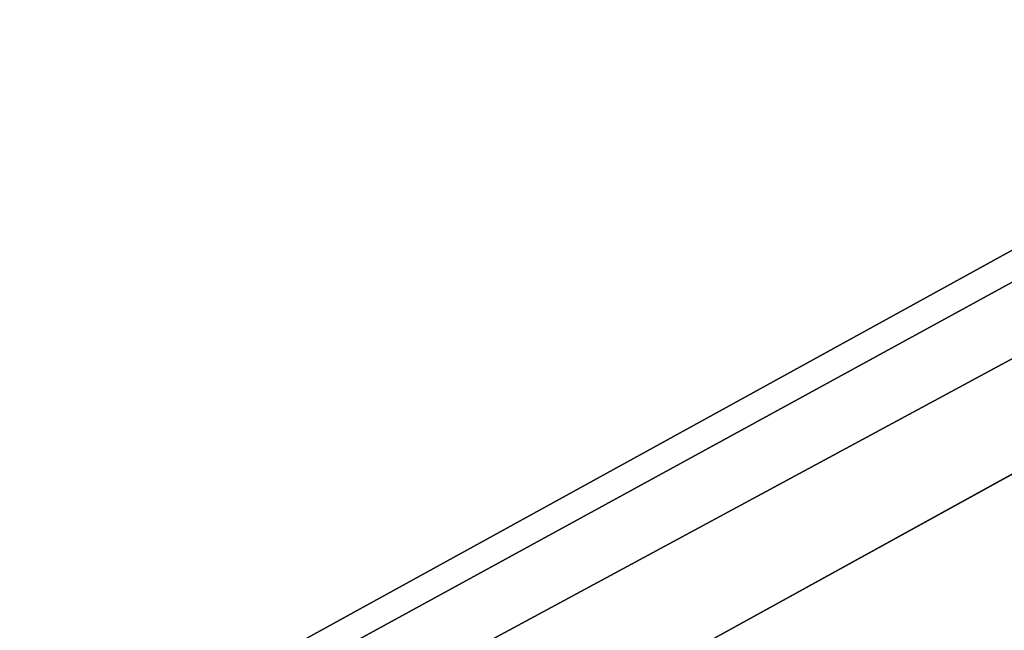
# Model space of a CAD drawing. Extents: x -200 to 200, y -702 to 625.
# Tile 135 of 256: x -5.202 to -4.751, y -509.287 to -509.007. Entities that reach past the tile are written whole.
import ezdxf

# ---------------------------------------------------------------- set-up
doc = ezdxf.new("R2010")
doc.units = 0
doc.header["$LTSCALE"] = 4.479492
for name, color, linetype in [('2734', 7, 'CONTINUOUS'), ('2735', 7, 'CONTINUOUS'), ('2736', 7, 'CONTINUOUS'), ('2754', 7, 'CONTINUOUS'), ('3609', 7, 'CONTINUOUS'), ('3618', 7, 'CONTINUOUS'), ('870', 7, 'CONTINUOUS')]:
    doc.layers.add(name, color=color, linetype=linetype)

msp = doc.modelspace()

# ---------------------------------------------------------------- linework, layer by layer
at = {"layer": '2734', "color": 7, "linetype": 'CONTINUOUS'}
for points in [[(0, -506.6, 68.65), (-9.38169, -511.76755, 68.65), (0, -508.14168, 68.65), (0, -506.6, 68.65)], [(0, -508.14168, 68.65), (-9.38169, -511.76755, 68.65), (-7.89246, -512.16583, 68.65), (0, -508.14168, 68.65)]]:
    msp.add_3dface(points, dxfattribs=at)
at = {"layer": '2735', "color": 7, "linetype": 'CONTINUOUS'}
msp.add_3dface([(-13.49902, -527.85686, 15.65), (0, -507.5, 15.65), (0, -510.4, 15.65), (-13.49902, -527.85686, 15.65)], dxfattribs=at)
at = {"layer": '2736', "color": 7, "linetype": 'CONTINUOUS'}
for points in [[(0, -506.5, 25.05), (-14.49966, -527.85214, 16.65), (-3.51285, -507.14048, 26.42004), (0, -506.5, 25.05)], [(0, -506.5, 16.65), (-14.49966, -527.85214, 16.65), (0, -506.5, 25.05), (0, -506.5, 16.65)], [(-9.45899, -511.70465, 68.55), (0, -506.5, 68.55), (-5.14908, -507.90126, 51.65), (-9.45899, -511.70465, 68.55)], [(-3.51285, -507.14048, 26.42004), (-14.49966, -527.85214, 16.65), (-5.14908, -507.90126, 30.15), (-3.51285, -507.14048, 26.42004)], [(-14.49966, -527.85214, 16.65), (-9.45899, -511.70465, 68.55), (-5.14908, -507.90126, 51.65), (-14.49966, -527.85214, 16.65)], [(-5.14908, -507.90126, 30.15), (-14.49966, -527.85214, 16.65), (-5.14908, -507.90126, 51.65), (-5.14908, -507.90126, 30.15)]]:
    msp.add_3dface(points, dxfattribs=at)
at = {"layer": '2754', "color": 7, "linetype": 'CONTINUOUS'}
for points in [[(-13.49902, -527.85686, 15.65), (-14.49966, -527.85214, 16.65), (0, -506.5, 16.65), (-13.49902, -527.85686, 15.65)], [(-13.49902, -527.85686, 15.65), (0, -506.5, 16.65), (0, -506.79289, 15.94289), (-13.49902, -527.85686, 15.65)], [(0, -507.5, 15.65), (-13.49902, -527.85686, 15.65), (0, -506.79289, 15.94289), (0, -507.5, 15.65)]]:
    msp.add_3dface(points, dxfattribs=at)
at = {"layer": '3609', "color": 7, "linetype": 'CONTINUOUS'}
for points in [[(0, -506.5, 68.55), (-9.45899, -511.70465, 68.55), (0, -506.52929, 68.62071), (0, -506.5, 68.55)], [(-9.45899, -511.70465, 68.55), (0, -506.6, 68.65), (0, -506.52929, 68.62071), (-9.45899, -511.70465, 68.55)], [(-9.38169, -511.76755, 68.65), (0, -506.6, 68.65), (-9.45899, -511.70465, 68.55), (-9.38169, -511.76755, 68.65)]]:
    msp.add_3dface(points, dxfattribs=at)
at = {"layer": '3618', "color": 7, "linetype": 'CONTINUOUS'}
msp.add_3dface([(0, -508.14168, 68.65), (-7.89246, -512.16583, 68.65), (0, -509.36642, 68.62499), (0, -508.14168, 68.65)], dxfattribs=at)
at = {"layer": '870', "color": 7, "linetype": 'CONTINUOUS'}
for points in [[(160, -517), (160, -506, 11), (-160, -517), (160, -517)], [(-160, -506, -11), (160, -517), (-160, -517), (-160, -506, -11)], [(160, -506, 11), (-160, -506, 11), (-160, -517), (160, -506, 11)], [(160, -506, -11), (160, -517), (-160, -506, -11), (160, -506, -11)]]:
    msp.add_3dface(points, dxfattribs=at)

doc.saveas('drawing.dxf')
